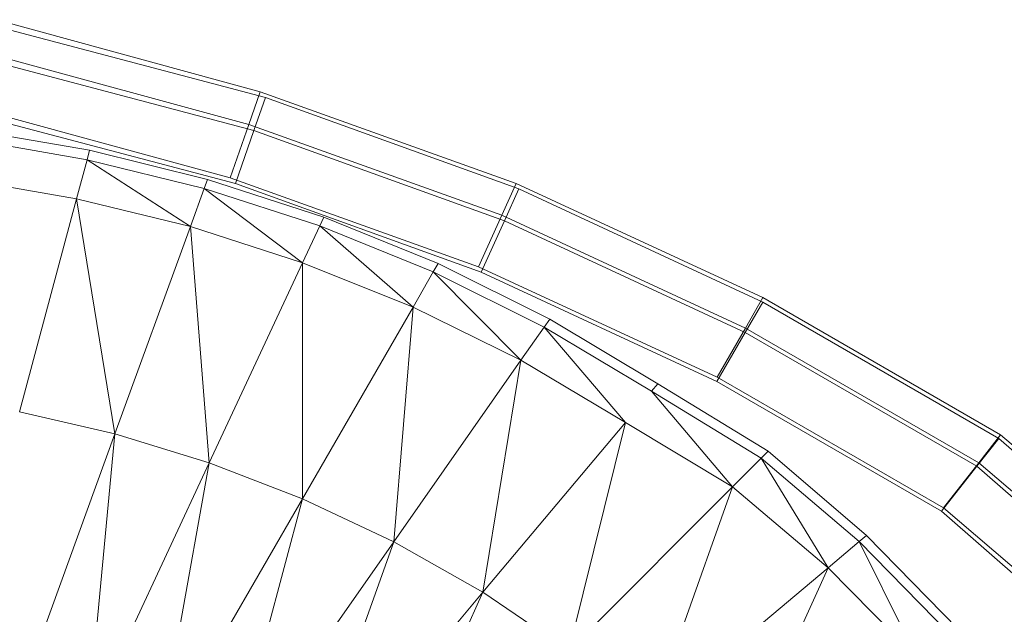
# Model space of a CAD drawing. Header units: metres. Extents: x 397.7 to 427.5, y 12.6 to 28.4.
# Tile 94 of 124: x 408.1008 to 408.2211, y 27.338 to 27.4107. Entities that reach past the tile are written whole.
import ezdxf

# ---------------------------------------------------------------- set-up
doc = ezdxf.new("R2010")
doc.units = ezdxf.units.M
doc.layers.add('A-DETL-____-MBND', color=7, linetype='Continuous', lineweight=18)

# ---------------------------------------------------------------- blocks, each defined once
blk = doc.blocks.new('Family - Inodor P5-151237-08_CLI_AIRE_P5')
at = {"layer": 'A-DETL-____-MBND', "color": 253, "true_color": 0xaaaaaa}
for p, q in [((0.57561, 0.3706), (0.54336, 0.3794)), ((0.57561, 0.3706), (0.54336, 0.3794)), ((0.5443, 0.37834), (0.57625, 0.3699)), ((0.5443, 0.37834), (0.57625, 0.3699)), ((0.57421, 0.36659), (0.54235, 0.37527)), ((0.57421, 0.36659), (0.54235, 0.37527)), ((0.5433, 0.37421), (0.57486, 0.36588)), ((0.5433, 0.37421), (0.57486, 0.36588)), ((0.57421, 0.36659), (0.57561, 0.3706)), ((0.57561, 0.3706), (0.57421, 0.36659)), ((0.57486, 0.36588), (0.57625, 0.3699)), ((0.57625, 0.3699), (0.57486, 0.36588)), ((0.60692, 0.35938), (0.57561, 0.3706)), ((0.60692, 0.35938), (0.57561, 0.3706)), ((0.57625, 0.3699), (0.60725, 0.35872)), ((0.57625, 0.3699), (0.60725, 0.35872)), ((0.57194, 0.36009), (0.54073, 0.3686)), ((0.57194, 0.36009), (0.54073, 0.3686)), ((0.57262, 0.35938), (0.54169, 0.36754)), ((0.57262, 0.35938), (0.54169, 0.36754)), ((0.57262, 0.35938), (0.54169, 0.36754)), ((0.54169, 0.36754), (0.57262, 0.35938)), ((0.54023, 0.36596), (0.55477, 0.36344)), ((0.57194, 0.36009), (0.57421, 0.36659)), ((0.57421, 0.36659), (0.57194, 0.36009)), ((0.60515, 0.3555), (0.57421, 0.36659)), ((0.60515, 0.3555), (0.57421, 0.36659)), ((0.55446, 0.36229), (0.54002, 0.36479)), ((0.57262, 0.35938), (0.57486, 0.36588)), ((0.57486, 0.36588), (0.57262, 0.35938)), ((0.57486, 0.36588), (0.60549, 0.35484)), ((0.57486, 0.36588), (0.60549, 0.35484)), ((0.55477, 0.36344), (0.55446, 0.36229)), ((0.55477, 0.36344), (0.56917, 0.35988)), ((0.55446, 0.36229), (0.55318, 0.35751)), ((0.56877, 0.35877), (0.55446, 0.36229)), ((0.56708, 0.35412), (0.55446, 0.36229)), ((0.55318, 0.35751), (0.53917, 0.35992)), ((0.6023, 0.34921), (0.57194, 0.36009)), ((0.6023, 0.34921), (0.57194, 0.36009)), ((0.56877, 0.35877), (0.56708, 0.35412)), ((0.56917, 0.35988), (0.56877, 0.35877)), ((0.58289, 0.3542), (0.56877, 0.35877)), ((0.5808, 0.34971), (0.56877, 0.35877)), ((0.56917, 0.35988), (0.5834, 0.35527)), ((0.60263, 0.34856), (0.57262, 0.35938)), ((0.60263, 0.34856), (0.57262, 0.35938)), ((0.60263, 0.34856), (0.57262, 0.35938)), ((0.57262, 0.35938), (0.60263, 0.34856)), ((0.60515, 0.3555), (0.60692, 0.35938)), ((0.60692, 0.35938), (0.60515, 0.3555)), ((0.60549, 0.35484), (0.60725, 0.35872)), ((0.60725, 0.35872), (0.60549, 0.35484)), ((0.63706, 0.34544), (0.60692, 0.35938)), ((0.63706, 0.34544), (0.60692, 0.35938)), ((0.60725, 0.35872), (0.63705, 0.34489)), ((0.60725, 0.35872), (0.63705, 0.34489)), ((0.55318, 0.35751), (0.54621, 0.3315)), ((0.56708, 0.35412), (0.55318, 0.35751)), ((0.55786, 0.32879), (0.55318, 0.35751)), ((0.5834, 0.35527), (0.58289, 0.3542)), ((0.5834, 0.35527), (0.59737, 0.3496)), ((0.6023, 0.34921), (0.60515, 0.3555)), ((0.60515, 0.3555), (0.6023, 0.34921)), ((0.63493, 0.34172), (0.60515, 0.3555)), ((0.63493, 0.34172), (0.60515, 0.3555)), ((0.56708, 0.35412), (0.55786, 0.32879)), ((0.5808, 0.34971), (0.56708, 0.35412)), ((0.5694, 0.32526), (0.56708, 0.35412)), ((0.58289, 0.3542), (0.5808, 0.34971)), ((0.59678, 0.34858), (0.58289, 0.3542)), ((0.58289, 0.3542), (0.59431, 0.34429)), ((0.60263, 0.34856), (0.60549, 0.35484)), ((0.60549, 0.35484), (0.60263, 0.34856)), ((0.60549, 0.35484), (0.63492, 0.34118)), ((0.60549, 0.35484), (0.63492, 0.34118)), ((0.5808, 0.34971), (0.5694, 0.32526)), ((0.58079, 0.32087), (0.5808, 0.34971)), ((0.59431, 0.34429), (0.5808, 0.34971)), ((0.59737, 0.3496), (0.59678, 0.34858)), ((0.59737, 0.3496), (0.61101, 0.34281)), ((0.63148, 0.33571), (0.6023, 0.34921)), ((0.63148, 0.33571), (0.6023, 0.34921)), ((0.59678, 0.34858), (0.59431, 0.34429)), ((0.61033, 0.34184), (0.59678, 0.34858)), ((0.59678, 0.34858), (0.60749, 0.33779)), ((0.63146, 0.33517), (0.60263, 0.34856)), ((0.63146, 0.33517), (0.60263, 0.34856)), ((0.63146, 0.33517), (0.60263, 0.34856)), ((0.60263, 0.34856), (0.63146, 0.33517)), ((0.59431, 0.34429), (0.58079, 0.32087)), ((0.59196, 0.31561), (0.59431, 0.34429)), ((0.60749, 0.33779), (0.59431, 0.34429)), ((0.63492, 0.34118), (0.63705, 0.34489)), ((0.63705, 0.34489), (0.63492, 0.34118)), ((0.63493, 0.34172), (0.63706, 0.34544)), ((0.63706, 0.34544), (0.63493, 0.34172)), ((0.63705, 0.34489), (0.66592, 0.32822)), ((0.63705, 0.34489), (0.66592, 0.32822)), ((0.66612, 0.32867), (0.63706, 0.34544)), ((0.66612, 0.32867), (0.63706, 0.34544)), ((0.61101, 0.34281), (0.61033, 0.34184)), ((0.61101, 0.34281), (0.62421, 0.33489)), ((0.61033, 0.34184), (0.60749, 0.33779)), ((0.62345, 0.33399), (0.61033, 0.34184)), ((0.61033, 0.34184), (0.62027, 0.3302)), ((0.63146, 0.33517), (0.63492, 0.34118)), ((0.63492, 0.34118), (0.63146, 0.33517)), ((0.63148, 0.33571), (0.63493, 0.34172)), ((0.63493, 0.34172), (0.63148, 0.33571)), ((0.63492, 0.34118), (0.66324, 0.32483)), ((0.63492, 0.34118), (0.66324, 0.32483)), ((0.66346, 0.32527), (0.63493, 0.34172)), ((0.66346, 0.32527), (0.63493, 0.34172)), ((0.60749, 0.33779), (0.59196, 0.31561)), ((0.60285, 0.30944), (0.60749, 0.33779)), ((0.62027, 0.3302), (0.60749, 0.33779)), ((0.62421, 0.33489), (0.62345, 0.33399)), ((0.62421, 0.33489), (0.6377, 0.32667)), ((0.6589, 0.31933), (0.63146, 0.33517)), ((0.6589, 0.31933), (0.63146, 0.33517)), ((0.6589, 0.31933), (0.63146, 0.33517)), ((0.63146, 0.33517), (0.6589, 0.31933)), ((0.65915, 0.31975), (0.63148, 0.33571)), ((0.65915, 0.31975), (0.63148, 0.33571)), ((0.63687, 0.32583), (0.62345, 0.33399)), ((0.62345, 0.33399), (0.63337, 0.32233)), ((0.55786, 0.32879), (0.54621, 0.3315)), ((0.62027, 0.3302), (0.60285, 0.30944)), ((0.61336, 0.30232), (0.62027, 0.3302)), ((0.63337, 0.32233), (0.62027, 0.3302)), ((0.55786, 0.32879), (0.54583, 0.29575)), ((0.55451, 0.29333), (0.55786, 0.32879)), ((0.5694, 0.32526), (0.55786, 0.32879)), ((0.66346, 0.32527), (0.66612, 0.32867)), ((0.66612, 0.32867), (0.66346, 0.32527)), ((0.6774, 0.31904), (0.66612, 0.32867)), ((0.6774, 0.31904), (0.66612, 0.32867)), ((0.66324, 0.32483), (0.66592, 0.32822)), ((0.66592, 0.32822), (0.66324, 0.32483)), ((0.66592, 0.32822), (0.67764, 0.318)), ((0.66592, 0.32822), (0.67764, 0.318)), ((0.6377, 0.32667), (0.63687, 0.32583)), ((0.6377, 0.32667), (0.64975, 0.31638)), ((0.5694, 0.32526), (0.55451, 0.29333)), ((0.56314, 0.29031), (0.5694, 0.32526)), ((0.58079, 0.32087), (0.5694, 0.32526)), ((0.63687, 0.32583), (0.63337, 0.32233)), ((0.64884, 0.31562), (0.63687, 0.32583)), ((0.63687, 0.32583), (0.64505, 0.31244)), ((0.65915, 0.31975), (0.66346, 0.32527)), ((0.66346, 0.32527), (0.65915, 0.31975)), ((0.67427, 0.31603), (0.66346, 0.32527)), ((0.67427, 0.31603), (0.66346, 0.32527)), ((0.6589, 0.31933), (0.66324, 0.32483)), ((0.66324, 0.32483), (0.6589, 0.31933)), ((0.66324, 0.32483), (0.67448, 0.31502)), ((0.66324, 0.32483), (0.67448, 0.31502)), ((0.63337, 0.32233), (0.61336, 0.30232)), ((0.62337, 0.29424), (0.63337, 0.32233)), ((0.64505, 0.31244), (0.63337, 0.32233)), ((0.58079, 0.32087), (0.56314, 0.29031)), ((0.57169, 0.28666), (0.58079, 0.32087)), ((0.59196, 0.31561), (0.58079, 0.32087)), ((0.66938, 0.31019), (0.6589, 0.31933)), ((0.66938, 0.31019), (0.6589, 0.31933)), ((0.66938, 0.31019), (0.6589, 0.31933)), ((0.6589, 0.31933), (0.66938, 0.31019)), ((0.6692, 0.31117), (0.65915, 0.31975)), ((0.6692, 0.31117), (0.65915, 0.31975)), ((0.59196, 0.31561), (0.57169, 0.28666)), ((0.5801, 0.28232), (0.59196, 0.31561)), ((0.60285, 0.30944), (0.59196, 0.31561)), ((0.64884, 0.31562), (0.64505, 0.31244)), ((0.64975, 0.31638), (0.64884, 0.31562)), ((0.65998, 0.30427), (0.64884, 0.31562)), ((0.64884, 0.31562), (0.65593, 0.30143)), ((0.64975, 0.31638), (0.66095, 0.30494)), ((0.64505, 0.31244), (0.62337, 0.29424)), ((0.63275, 0.2852), (0.64505, 0.31244)), ((0.65593, 0.30143), (0.64505, 0.31244)), ((0.60285, 0.30944), (0.5801, 0.28232)), ((0.58831, 0.27727), (0.60285, 0.30944)), ((0.61336, 0.30232), (0.60285, 0.30944))]:
    blk.add_line(p, q, dxfattribs=at)
blk = doc.blocks.new('LONDR55-XX_ZZ-ARQ-CAA-M3D-Londres55_ifc-1-08_CLI_AIRE_P5')
at = {"layer": 'A-DETL-____-MBND', "color": 253, "lineweight": 18, "true_color": 0xaaaaaa}
blk.add_blockref('Family - Inodor P5-151237-08_CLI_AIRE_P5', (407.55454, 27.03126), dxfattribs=at)

msp = doc.modelspace()

# ---------------------------------------------------------------- block references
at = {"lineweight": 5}
msp.add_blockref('LONDR55-XX_ZZ-ARQ-CAA-M3D-Londres55_ifc-1-08_CLI_AIRE_P5', (0, 0), dxfattribs=at)

doc.saveas('drawing.dxf')
